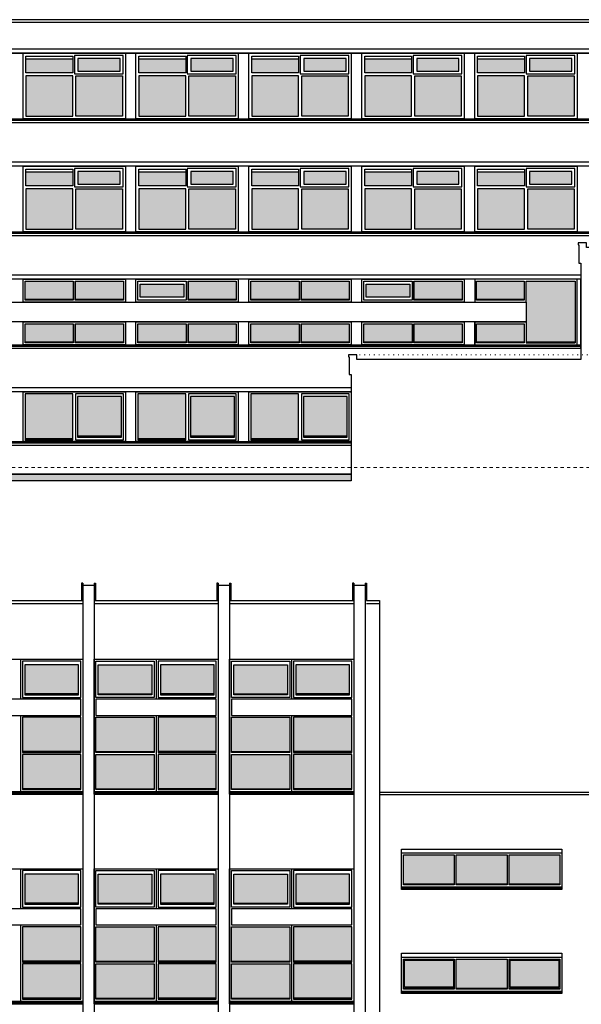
# Model space of a CAD drawing. Extents: x -59835 to 56084, y -767 to 223824.
# Tile 38 of 47: x 18185 to 35593, y 146523 to 177023. Entities that reach past the tile are written whole.
import ezdxf

# ---------------------------------------------------------------- set-up
doc = ezdxf.new("R2010")
doc.units = 0
doc.header["$MEASUREMENT"] = 0
doc.linetypes.add('DASHED', pattern=[200, 100, -100])
doc.linetypes.add('DOT', pattern=[150, 25, -125])
for name, color, linetype in [('102 - MAATVOERING', 7, 'Continuous'), ('21 - BUITENWANDEN', 92, 'Continuous'), ('31 - BUITENKOZIJNEN', 7, 'Continuous'), ('31.1 - ARCERING', 7, 'Continuous'), ('90 - TERREIN', 7, 'Continuous')]:
    doc.layers.add(name, color=color, linetype=linetype)

msp = doc.modelspace()

# ---------------------------------------------------------------- hatches: boundary and pattern name
at = {"layer": '31.1 - ARCERING', "linetype": 'Continuous', "lineweight": 5}
for points in [[(18380, 175373), (18380, 175813), (19830, 175813), (19830, 175373)], [(18380, 175373), (18380, 175813), (19830, 175813), (19830, 175373)], [(19990, 175433), (19990, 175823), (21300, 175823), (21300, 175433)], [(19990, 175433), (19990, 175823), (21300, 175823), (21300, 175433)], [(21880, 175373), (21880, 175813), (23330, 175813), (23330, 175373)], [(21880, 175373), (21880, 175813), (23330, 175813), (23330, 175373)], [(23490, 175433), (23490, 175823), (24800, 175823), (24800, 175433)], [(23490, 175433), (23490, 175823), (24800, 175823), (24800, 175433)], [(25380, 175373), (25380, 175813), (26830, 175813), (26830, 175373)], [(25380, 175373), (25380, 175813), (26830, 175813), (26830, 175373)], [(26990, 175433), (26990, 175823), (28300, 175823), (28300, 175433)], [(26990, 175433), (26990, 175823), (28300, 175823), (28300, 175433)], [(28880, 175373), (28880, 175813), (30330, 175813), (30330, 175373)], [(28880, 175373), (28880, 175813), (30330, 175813), (30330, 175373)], [(30490, 175433), (30490, 175823), (31800, 175823), (31800, 175433)], [(30490, 175433), (30490, 175823), (31800, 175823), (31800, 175433)], [(32380, 175373), (32380, 175813), (33830, 175813), (33830, 175373)], [(32380, 175373), (32380, 175813), (33830, 175813), (33830, 175373)], [(33990, 175433), (33990, 175823), (35300, 175823), (35300, 175433)], [(33990, 175433), (33990, 175823), (35300, 175823), (35300, 175433)], [(18380, 174033), (18380, 175283), (19830, 175283), (19830, 174033)], [(18380, 174033), (18380, 175283), (19830, 175283), (19830, 174033)], [(19930, 174033), (19930, 175283), (21370, 175283), (21370, 174033)], [(19930, 174033), (19930, 175283), (21370, 175283), (21370, 174033)], [(21880, 174033), (21880, 175283), (23330, 175283), (23330, 174033)], [(21880, 174033), (21880, 175283), (23330, 175283), (23330, 174033)], [(23430, 174033), (23430, 175283), (24870, 175283), (24870, 174033)], [(23430, 174033), (23430, 175283), (24870, 175283), (24870, 174033)], [(25380, 174033), (25380, 175283), (26830, 175283), (26830, 174033)], [(25380, 174033), (25380, 175283), (26830, 175283), (26830, 174033)], [(26930, 174033), (26930, 175283), (28370, 175283), (28370, 174033)], [(26930, 174033), (26930, 175283), (28370, 175283), (28370, 174033)], [(28880, 174033), (28880, 175283), (30330, 175283), (30330, 174033)], [(28880, 174033), (28880, 175283), (30330, 175283), (30330, 174033)], [(30430, 174033), (30430, 175283), (31870, 175283), (31870, 174033)], [(30430, 174033), (30430, 175283), (31870, 175283), (31870, 174033)], [(32380, 174033), (32380, 175283), (33830, 175283), (33830, 174033)], [(32380, 174033), (32380, 175283), (33830, 175283), (33830, 174033)], [(33930, 174033), (33930, 175283), (35370, 175283), (35370, 174033)], [(33930, 174033), (33930, 175283), (35370, 175283), (35370, 174033)], [(18380, 171873), (18380, 172313), (19830, 172313), (19830, 171873)], [(18380, 171873), (18380, 172313), (19830, 172313), (19830, 171873)], [(19990, 171933), (19990, 172323), (21300, 172323), (21300, 171933)], [(19990, 171933), (19990, 172323), (21300, 172323), (21300, 171933)], [(21880, 171873), (21880, 172313), (23330, 172313), (23330, 171873)], [(21880, 171873), (21880, 172313), (23330, 172313), (23330, 171873)], [(23490, 171933), (23490, 172323), (24800, 172323), (24800, 171933)], [(23490, 171933), (23490, 172323), (24800, 172323), (24800, 171933)], [(25380, 171873), (25380, 172313), (26830, 172313), (26830, 171873)], [(25380, 171873), (25380, 172313), (26830, 172313), (26830, 171873)], [(26990, 171933), (26990, 172323), (28300, 172323), (28300, 171933)], [(26990, 171933), (26990, 172323), (28300, 172323), (28300, 171933)], [(28880, 171873), (28880, 172313), (30330, 172313), (30330, 171873)], [(28880, 171873), (28880, 172313), (30330, 172313), (30330, 171873)], [(30490, 171933), (30490, 172323), (31800, 172323), (31800, 171933)], [(30490, 171933), (30490, 172323), (31800, 172323), (31800, 171933)], [(32380, 171873), (32380, 172313), (33830, 172313), (33830, 171873)], [(32380, 171873), (32380, 172313), (33830, 172313), (33830, 171873)], [(33990, 171933), (33990, 172323), (35300, 172323), (35300, 171933)], [(33990, 171933), (33990, 172323), (35300, 172323), (35300, 171933)], [(18380, 170533), (18380, 171783), (19830, 171783), (19830, 170533)], [(18380, 170533), (18380, 171783), (19830, 171783), (19830, 170533)], [(19930, 170533), (19930, 171783), (21370, 171783), (21370, 170533)], [(19930, 170533), (19930, 171783), (21370, 171783), (21370, 170533)], [(21880, 170533), (21880, 171783), (23330, 171783), (23330, 170533)], [(21880, 170533), (21880, 171783), (23330, 171783), (23330, 170533)], [(23430, 170533), (23430, 171783), (24870, 171783), (24870, 170533)], [(23430, 170533), (23430, 171783), (24870, 171783), (24870, 170533)], [(25380, 170533), (25380, 171783), (26830, 171783), (26830, 170533)], [(25380, 170533), (25380, 171783), (26830, 171783), (26830, 170533)], [(26930, 170533), (26930, 171783), (28370, 171783), (28370, 170533)], [(26930, 170533), (26930, 171783), (28370, 171783), (28370, 170533)], [(28880, 170533), (28880, 171783), (30330, 171783), (30330, 170533)], [(28880, 170533), (28880, 171783), (30330, 171783), (30330, 170533)], [(30430, 170533), (30430, 171783), (31870, 171783), (31870, 170533)], [(30430, 170533), (30430, 171783), (31870, 171783), (31870, 170533)], [(32380, 170533), (32380, 171783), (33830, 171783), (33830, 170533)], [(32380, 170533), (32380, 171783), (33830, 171783), (33830, 170533)], [(33930, 170533), (33930, 171783), (35370, 171783), (35370, 170533)], [(33930, 170533), (33930, 171783), (35370, 171783), (35370, 170533)], [(18350, 168363), (18350, 168923), (19845, 168923), (19845, 168363)], [(18350, 168363), (18350, 168923), (19845, 168923), (19845, 168363)], [(19905, 168363), (19905, 168923), (21400, 168923), (21400, 168363)], [(19905, 168363), (19905, 168923), (21400, 168923), (21400, 168363)], [(21920, 168423), (21920, 168833), (23275, 168833), (23275, 168423)], [(21920, 168423), (21920, 168833), (23275, 168833), (23275, 168423)], [(23405, 168363), (23405, 168923), (24900, 168923), (24900, 168363)], [(23405, 168363), (23405, 168923), (24900, 168923), (24900, 168363)], [(25350, 168363), (25350, 168923), (26845, 168923), (26845, 168363)], [(25350, 168363), (25350, 168923), (26845, 168923), (26845, 168363)], [(26905, 168363), (26905, 168923), (28400, 168923), (28400, 168363)], [(26905, 168363), (26905, 168923), (28400, 168923), (28400, 168363)], [(28920, 168423), (28920, 168833), (30275, 168833), (30275, 168423)], [(28920, 168423), (28920, 168833), (30275, 168833), (30275, 168423)], [(30405, 168363), (30405, 168923), (31900, 168923), (31900, 168363)], [(30405, 168363), (30405, 168923), (31900, 168923), (31900, 168363)], [(33820, 168363), (33820, 168923), (32340, 168923), (32340, 168363)], [(33820, 168363), (33820, 168923), (32340, 168923), (32340, 168363)], [(35400, 167043), (35400, 168923), (33880, 168923), (33880, 167043)], [(35400, 167043), (35400, 168923), (33880, 168923), (33880, 167043)], [(18350, 167043), (18350, 167603), (19845, 167603), (19845, 167043)], [(18350, 167043), (18350, 167603), (19845, 167603), (19845, 167043)], [(19905, 167043), (19905, 167603), (21400, 167603), (21400, 167043)], [(19905, 167043), (19905, 167603), (21400, 167603), (21400, 167043)], [(21850, 167043), (21850, 167603), (23345, 167603), (23345, 167043)], [(21850, 167043), (21850, 167603), (23345, 167603), (23345, 167043)], [(23405, 167043), (23405, 167603), (24900, 167603), (24900, 167043)], [(23405, 167043), (23405, 167603), (24900, 167603), (24900, 167043)], [(25350, 167043), (25350, 167603), (26845, 167603), (26845, 167043)], [(25350, 167043), (25350, 167603), (26845, 167603), (26845, 167043)], [(26905, 167043), (26905, 167603), (28400, 167603), (28400, 167043)], [(26905, 167043), (26905, 167603), (28400, 167603), (28400, 167043)], [(28850, 167043), (28850, 167603), (30345, 167603), (30345, 167043)], [(28850, 167043), (28850, 167603), (30345, 167603), (30345, 167043)], [(30405, 167043), (30405, 167603), (31900, 167603), (31900, 167043)], [(30405, 167043), (30405, 167603), (31900, 167603), (31900, 167043)], [(33820, 167043), (33820, 167603), (32340, 167603), (32340, 167043)], [(33820, 167043), (33820, 167603), (32340, 167603), (32340, 167043)], [(18350, 164043), (18350, 165433), (19830, 165433), (19830, 164043)], [(18350, 164043), (18350, 165433), (19830, 165433), (19830, 164043)], [(19980, 164123), (19980, 165353), (21340, 165353), (21340, 164123)], [(19980, 164123), (19980, 165353), (21340, 165353), (21340, 164123)], [(21850, 164043), (21850, 165433), (23330, 165433), (23330, 164043)], [(21850, 164043), (21850, 165433), (23330, 165433), (23330, 164043)], [(23480, 164123), (23480, 165353), (24840, 165353), (24840, 164123)], [(23480, 164123), (23480, 165353), (24840, 165353), (24840, 164123)], [(25350, 164043), (25350, 165433), (26830, 165433), (26830, 164043)], [(25350, 164043), (25350, 165433), (26830, 165433), (26830, 164043)], [(26980, 164123), (26980, 165353), (28340, 165353), (28340, 164123)], [(26980, 164123), (26980, 165353), (28340, 165353), (28340, 164123)], [(20010, 156143), (20010, 157043), (18345, 157043), (18345, 156143)], [(20010, 156143), (20010, 157043), (18345, 157043), (18345, 156143)], [(20620, 156143), (20620, 157043), (22285, 157043), (22285, 156143)], [(20620, 156143), (20620, 157043), (22285, 157043), (22285, 156143)], [(24210, 156143), (24210, 157043), (22545, 157043), (22545, 156143)], [(24210, 156143), (24210, 157043), (22545, 157043), (22545, 156143)], [(24820, 156143), (24820, 157043), (26485, 157043), (26485, 156143)], [(24820, 156143), (24820, 157043), (26485, 157043), (26485, 156143)], [(28410, 156143), (28410, 157043), (26745, 157043), (26745, 156143)], [(28410, 156143), (28410, 157043), (26745, 157043), (26745, 156143)], [(20080, 154353), (20080, 155413), (18275, 155413), (18275, 154353)], [(20080, 154353), (20080, 155413), (18275, 155413), (18275, 154353)], [(20550, 154353), (20550, 155413), (22355, 155413), (22355, 154353)], [(20550, 154353), (20550, 155413), (22355, 155413), (22355, 154353)], [(24280, 154353), (24280, 155413), (22475, 155413), (22475, 154353)], [(24280, 154353), (24280, 155413), (22475, 155413), (22475, 154353)], [(24750, 154353), (24750, 155413), (26555, 155413), (26555, 154353)], [(24750, 154353), (24750, 155413), (26555, 155413), (26555, 154353)], [(28480, 154353), (28480, 155413), (26675, 155413), (26675, 154353)], [(28480, 154353), (28480, 155413), (26675, 155413), (26675, 154353)], [(20080, 153203), (20080, 154263), (18275, 154263), (18275, 153203)], [(20080, 153203), (20080, 154263), (18275, 154263), (18275, 153203)], [(20550, 153203), (20550, 154263), (22355, 154263), (22355, 153203)], [(20550, 153203), (20550, 154263), (22355, 154263), (22355, 153203)], [(24280, 153203), (24280, 154263), (22475, 154263), (22475, 153203)], [(24280, 153203), (24280, 154263), (22475, 154263), (22475, 153203)], [(24750, 153203), (24750, 154263), (26555, 154263), (26555, 153203)], [(24750, 153203), (24750, 154263), (26555, 154263), (26555, 153203)], [(28480, 153203), (28480, 154263), (26675, 154263), (26675, 153203)], [(28480, 153203), (28480, 154263), (26675, 154263), (26675, 153203)], [(30080, 150253), (30080, 151153), (31656.625, 151153), (31656.625, 150253)], [(30080, 150253), (30080, 151153), (31656.625, 151153), (31656.625, 150253)], [(31716.625, 150253), (31716.625, 151153), (33293.25, 151153), (33293.25, 150253)], [(31716.625, 150253), (31716.625, 151153), (33293.25, 151153), (33293.25, 150253)], [(33353.25, 151153), (33353.25, 150253), (34929.875, 150253), (34929.875, 151153)], [(33353.25, 151153), (33353.25, 150253), (34929.875, 150253), (34929.875, 151153)], [(20010, 149653), (20010, 150553), (18345, 150553), (18345, 149653)], [(20010, 149653), (20010, 150553), (18345, 150553), (18345, 149653)], [(20620, 149653), (20620, 150553), (22285, 150553), (22285, 149653)], [(20620, 149653), (20620, 150553), (22285, 150553), (22285, 149653)], [(24210, 149653), (24210, 150553), (22545, 150553), (22545, 149653)], [(24210, 149653), (24210, 150553), (22545, 150553), (22545, 149653)], [(24820, 149653), (24820, 150553), (26485, 150553), (26485, 149653)], [(24820, 149653), (24820, 150553), (26485, 150553), (26485, 149653)], [(28410, 149653), (28410, 150553), (26745, 150553), (26745, 149653)], [(28410, 149653), (28410, 150553), (26745, 150553), (26745, 149653)], [(20080, 147863), (20080, 148923), (18275, 148923), (18275, 147863)], [(20080, 147863), (20080, 148923), (18275, 148923), (18275, 147863)], [(20550, 147863), (20550, 148923), (22355, 148923), (22355, 147863)], [(20550, 147863), (20550, 148923), (22355, 148923), (22355, 147863)], [(24280, 147863), (24280, 148923), (22475, 148923), (22475, 147863)], [(24280, 147863), (24280, 148923), (22475, 148923), (22475, 147863)], [(24750, 147863), (24750, 148923), (26555, 148923), (26555, 147863)], [(24750, 147863), (24750, 148923), (26555, 148923), (26555, 147863)], [(28480, 147863), (28480, 148923), (26675, 148923), (26675, 147863)], [(28480, 147863), (28480, 148923), (26675, 148923), (26675, 147863)], [(20080, 146713), (20080, 147773), (18275, 147773), (18275, 146713)], [(20080, 146713), (20080, 147773), (18275, 147773), (18275, 146713)], [(20550, 146713), (20550, 147773), (22355, 147773), (22355, 146713)], [(20550, 146713), (20550, 147773), (22355, 147773), (22355, 146713)], [(24280, 146713), (24280, 147773), (22475, 147773), (22475, 146713)], [(24280, 146713), (24280, 147773), (22475, 147773), (22475, 146713)], [(24750, 146713), (24750, 147773), (26555, 147773), (26555, 146713)], [(24750, 146713), (24750, 147773), (26555, 147773), (26555, 146713)], [(28480, 146713), (28480, 147773), (26675, 147773), (26675, 146713)], [(28480, 146713), (28480, 147773), (26675, 147773), (26675, 146713)], [(30110, 147053), (30110, 147893), (31626.625, 147893), (31626.625, 147053)], [(30110, 147053), (30110, 147893), (31626.625, 147893), (31626.625, 147053)], [(31716.625, 147023), (31716.625, 147923), (33293.25, 147923), (33293.25, 147023)], [(31716.625, 147023), (31716.625, 147923), (33293.25, 147923), (33293.25, 147023)], [(33383.25, 147053), (33383.25, 147893), (34899.875, 147893), (34899.875, 147053)], [(33383.25, 147053), (33383.25, 147893), (34899.875, 147893), (34899.875, 147053)]]:
    msp.add_hatch(color=253, dxfattribs=at).paths.add_polyline_path(points)
at = {"layer": '90 - TERREIN', "linetype": 'Continuous', "lineweight": 5}
msp.add_hatch(color=7, dxfattribs=at).paths.add_polyline_path([(9190, 162743), (9390, 162943), (28460, 162943), (28460, 162743)])

# ---------------------------------------------------------------- linework, layer by layer
at = {"layer": '102 - MAATVOERING', "color": 8, "linetype": 'DOT', "lineweight": 5}
msp.add_lwpolyline([(43740, 166643), (28380, 166643)], dxfattribs=at)
at = {"layer": '102 - MAATVOERING', "color": 213, "linetype": 'DASHED', "lineweight": 13}
msp.add_lwpolyline([(-43250, 163153), (43190, 163153)], dxfattribs=at)
at = {"layer": '21 - BUITENWANDEN', "color": 92, "linetype": 'Continuous', "lineweight": 25}
for points in [[(43210, 177023), (-36410, 177023)], [(43210, 177023), (-36410, 177023)], [(43210, 176933), (-36410, 176933)], [(43210, 176933), (-36410, 176933)], [(38960, 176113), (-35940, 176113)], [(38960, 175983), (-35940, 175983)], [(-20510, 173843), (38960, 173843)], [(38960, 172613), (-2875, 172613)], [(38960, 172483), (-2875, 172483)], [(-2875, 170343), (38960, 170343)], [(38130, 170113), (38130, 169963), (35750, 169963), (35750, 170113), (35500, 170113), (35500, 170053), (35520, 170053), (35520, 169483)], [(38130, 170113), (38130, 169963), (35750, 169963), (35750, 170113), (35500, 170113), (35500, 170053), (35520, 170053), (35520, 169483)], [(35520, 169483), (35580, 169483), (35580, 166643), (35580, 166493), (28630, 166493), (28630, 166643), (28380, 166643), (28380, 166583), (28400, 166583), (28400, 166033), (28460, 166033), (28460, 162943)], [(35520, 169483), (35580, 169483), (35580, 166643), (35580, 166493), (28630, 166493), (28630, 166643), (28380, 166643), (28380, 166583), (28400, 166583), (28400, 166033), (28460, 166033), (28460, 162943)], [(35580, 169113), (-2875, 169113)], [(35580, 168983), (-2875, 168983)], [(35580, 169113), (35580, 166843)], [(-2875, 166843), (35580, 166843)], [(28460, 165623), (-2875, 165623)], [(28460, 165493), (-2875, 165493)], [(28460, 162943), (9390, 162943), (9390, 163113), (7920, 163113), (7920, 162963), (5190, 162963), (5190, 163043), (-2875, 163043)], [(20140, 159573), (20100, 159573), (20100, 159033)], [(20140, 159573), (20140, 138863)], [(20490, 159573), (20490, 138863)], [(20490, 159573), (20530, 159573), (20530, 159033)], [(24340, 159573), (24300, 159573), (24300, 159033)], [(24340, 159573), (24340, 138863)], [(24690, 159573), (24730, 159573), (24730, 159033)], [(24690, 159573), (24690, 159033)], [(28540, 159573), (28500, 159573), (28500, 159033)], [(28540, 159573), (28540, 138863)], [(28890, 159573), (28890, 138863)], [(28890, 159573), (28930, 159573), (28930, 159033)], [(20140, 159503), (20490, 159503)], [(20490, 159503), (20490, 138863)], [(24340, 159503), (24690, 159503)], [(24690, 159503), (24690, 138863)], [(28540, 159503), (28890, 159503)], [(28890, 159503), (28890, 138863)], [(16290, 159033), (20140, 159033)], [(16290, 158943), (20140, 158943)], [(20490, 159033), (24340, 159033)], [(20490, 158943), (24340, 158943)], [(24690, 159033), (28540, 159033)], [(24690, 158943), (28540, 158943)], [(28930, 159033), (29340, 159033)], [(28930, 158943), (29340, 158943)], [(29340, 159033), (29340, 138913)], [(16290, 157213), (20140, 157213)], [(20490, 157213), (24340, 157213)], [(24690, 157213), (28540, 157213)], [(16290, 153033), (20140, 153033)], [(16290, 153033), (20140, 153033)], [(20490, 153033), (24340, 153033)], [(20490, 153033), (24340, 153033)], [(24690, 153033), (28540, 153033)], [(24690, 153033), (28540, 153033)], [(39700, 153083), (29340, 153083)], [(39700, 153013), (29340, 153013)], [(30020, 151213), (30020, 151333), (34990, 151333), (34990, 151213)], [(16290, 150723), (20140, 150723)], [(20490, 150723), (24340, 150723)], [(24690, 150723), (28540, 150723)], [(30020, 147983), (30020, 148103), (34990, 148103), (34990, 147983)], [(16290, 146543), (20140, 146543)], [(16290, 146543), (20140, 146543)], [(20490, 146543), (24340, 146543)], [(20490, 146543), (24340, 146543)], [(24690, 146543), (28540, 146543)], [(24690, 146543), (28540, 146543)]]:
    msp.add_lwpolyline(points, dxfattribs=at)
for points in [[(34990, 150083), (30020, 150083), (30020, 151213), (34990, 151213)], [(34990, 146853), (30020, 146853), (30020, 147983), (34990, 147983)]]:
    msp.add_lwpolyline(points, close=True, dxfattribs=at)
at = {"layer": '31 - BUITENKOZIJNEN', "color": 92, "linetype": 'Continuous', "lineweight": 25}
for points in [[(-35940, 175983), (38960, 175983)], [(18380, 175813), (18380, 175893)], [(18380, 175813), (19830, 175813)], [(21880, 175813), (21880, 175893)], [(21880, 175813), (23330, 175813)], [(25380, 175813), (25380, 175893)], [(25380, 175813), (26830, 175813)], [(28880, 175813), (28880, 175893)], [(28880, 175813), (30330, 175813)], [(32380, 175813), (32380, 175893)], [(32380, 175813), (33830, 175813)], [(-20510, 173953), (38960, 173953)], [(-20510, 173913), (38960, 173913)], [(-20510, 173913), (38960, 173913)], [(-20510, 173843), (38960, 173843)], [(38960, 172483), (-2710, 172483)], [(18380, 172313), (18380, 172393)], [(21880, 172313), (21880, 172393)], [(25380, 172313), (25380, 172393)], [(28880, 172313), (28880, 172393)], [(32380, 172313), (32380, 172393)], [(18380, 172313), (19830, 172313)], [(21880, 172313), (23330, 172313)], [(25380, 172313), (26830, 172313)], [(28880, 172313), (30330, 172313)], [(32380, 172313), (33830, 172313)], [(-2710, 170453), (38960, 170453)], [(-2710, 170413), (38960, 170413)], [(-2710, 170413), (38960, 170413)], [(-2710, 170343), (38960, 170343)], [(35580, 166843), (35580, 168983), (35460, 168983)], [(19845, 168923), (19845, 168333)], [(19905, 168923), (19905, 168333)], [(23345, 168923), (23345, 168333)], [(23405, 168923), (23405, 168333)], [(26845, 168923), (26845, 168333)], [(26905, 168923), (26905, 168333)], [(30345, 168923), (30345, 168333)], [(30405, 168923), (30405, 168333)], [(33880, 168273), (33880, 168923), (35400, 168923), (35400, 167013)], [(18350, 168363), (19845, 168363)], [(19905, 168363), (21400, 168363)], [(23405, 168363), (24900, 168363)], [(25350, 168363), (26845, 168363)], [(26905, 168363), (28400, 168363)], [(30405, 168363), (31900, 168363)], [(32340, 168363), (33820, 168363)], [(32290, 168273), (33880, 168273)], [(19845, 167603), (19845, 167013)], [(19905, 167603), (19905, 167013)], [(23345, 167603), (23345, 167013)], [(23405, 167603), (23405, 167013)], [(26845, 167603), (26845, 167013)], [(26905, 167603), (26905, 167013)], [(30345, 167603), (30345, 167013)], [(30405, 167603), (30405, 167013)], [(32290, 166953), (32290, 167663), (33880, 167663), (33880, 167013), (35400, 167013)], [(-2710, 166953), (35580, 166953)], [(-2710, 166913), (35580, 166913)], [(-2710, 166913), (35580, 166913)], [(-2710, 166843), (35580, 166843)], [(18350, 167043), (19845, 167043)], [(19905, 167043), (21400, 167043)], [(21850, 167043), (23345, 167043)], [(23405, 167043), (24900, 167043)], [(25350, 167043), (26845, 167043)], [(26905, 167043), (28400, 167043)], [(28850, 167043), (30345, 167043)], [(30405, 167043), (31900, 167043)], [(32340, 167043), (33820, 167043)], [(33880, 167043), (35400, 167043)], [(35580, 166953), (35580, 166843)], [(21340, 164123), (19980, 164123)], [(24840, 164123), (23480, 164123)], [(28340, 164123), (26980, 164123)], [(9390, 163953), (28440, 163953)], [(9390, 163913), (28440, 163913)], [(9390, 163843), (28440, 163843)], [(19830, 164043), (18350, 164043)], [(23330, 164043), (21850, 164043)], [(26830, 164043), (25350, 164043)], [(18215, 157213), (18215, 155973)], [(22415, 157213), (22415, 155973)], [(26615, 157213), (26615, 155973)], [(20010, 156143), (18345, 156143)], [(20620, 156143), (22285, 156143)], [(24210, 156143), (22545, 156143)], [(24820, 156143), (26485, 156143)], [(28410, 156143), (26745, 156143)], [(18215, 155473), (18215, 153113)], [(22415, 155473), (22415, 153113)], [(26615, 155473), (26615, 153113)], [(20080, 154353), (18275, 154353)], [(20550, 154353), (22355, 154353)], [(24280, 154353), (22475, 154353)], [(24750, 154353), (26555, 154353)], [(28480, 154353), (26675, 154353)], [(16290, 153113), (20140, 153113)], [(20080, 153203), (18275, 153203)], [(20490, 153113), (24340, 153113)], [(20550, 153203), (22355, 153203)], [(24280, 153203), (22475, 153203)], [(24690, 153113), (28540, 153113)], [(24750, 153203), (26555, 153203)], [(28480, 153203), (26675, 153203)], [(18215, 150723), (18215, 149483)], [(22415, 150723), (22415, 149483)], [(26615, 150723), (26615, 149483)], [(30020, 150163), (34990, 150163)], [(30080, 150253), (31656.625, 150253)], [(31716.625, 150253), (33293.25, 150253)], [(33353.25, 150253), (34929.875, 150253)], [(20010, 149653), (18345, 149653)], [(20620, 149653), (22285, 149653)], [(24210, 149653), (22545, 149653)], [(24820, 149653), (26485, 149653)], [(28410, 149653), (26745, 149653)], [(18215, 148983), (18215, 146623)], [(22415, 148983), (22415, 146623)], [(26615, 148983), (26615, 146623)], [(20080, 147863), (18275, 147863)], [(20550, 147863), (22355, 147863)], [(24280, 147863), (22475, 147863)], [(24750, 147863), (26555, 147863)], [(28480, 147863), (26675, 147863)], [(30080, 147023), (31656.625, 147023)], [(31716.625, 147023), (33293.25, 147023)], [(33353.25, 147023), (34929.875, 147023)], [(20080, 146713), (18275, 146713)], [(20550, 146713), (22355, 146713)], [(24280, 146713), (22475, 146713)], [(24750, 146713), (26555, 146713)], [(28480, 146713), (26675, 146713)], [(30020, 146933), (34990, 146933)], [(16290, 146623), (20140, 146623)], [(20490, 146623), (24340, 146623)], [(24690, 146623), (28540, 146623)]]:
    msp.add_lwpolyline(points, dxfattribs=at)
for points in [[(18290, 173953), (18290, 175983), (21460, 175983), (21460, 173953)], [(19830, 175893), (19830, 175373), (18380, 175373), (18380, 175893)], [(19880, 175913), (19880, 175343), (21390, 175343), (21390, 175913)], [(19990, 175823), (19990, 175433), (21300, 175433), (21300, 175823)], [(21790, 173953), (21790, 175983), (24960, 175983), (24960, 173953)], [(23330, 175893), (23330, 175373), (21880, 175373), (21880, 175893)], [(23380, 175913), (23380, 175343), (24890, 175343), (24890, 175913)], [(23490, 175823), (23490, 175433), (24800, 175433), (24800, 175823)], [(25290, 173953), (25290, 175983), (28460, 175983), (28460, 173953)], [(26830, 175893), (26830, 175373), (25380, 175373), (25380, 175893)], [(26880, 175913), (26880, 175343), (28390, 175343), (28390, 175913)], [(26990, 175823), (26990, 175433), (28300, 175433), (28300, 175823)], [(28790, 173953), (28790, 175983), (31960, 175983), (31960, 173953)], [(30330, 175893), (30330, 175373), (28880, 175373), (28880, 175893)], [(30380, 175913), (30380, 175343), (31890, 175343), (31890, 175913)], [(30490, 175823), (30490, 175433), (31800, 175433), (31800, 175823)], [(32290, 173953), (32290, 175983), (35460, 175983), (35460, 173953)], [(33830, 175893), (33830, 175373), (32380, 175373), (32380, 175893)], [(33880, 175913), (33880, 175343), (35390, 175343), (35390, 175913)], [(33990, 175823), (33990, 175433), (35300, 175433), (35300, 175823)], [(19830, 174033), (19830, 175283), (18380, 175283), (18380, 174033)], [(19930, 174033), (19930, 175283), (21370, 175283), (21370, 174033)], [(23330, 174033), (23330, 175283), (21880, 175283), (21880, 174033)], [(23430, 174033), (23430, 175283), (24870, 175283), (24870, 174033)], [(26830, 174033), (26830, 175283), (25380, 175283), (25380, 174033)], [(26930, 174033), (26930, 175283), (28370, 175283), (28370, 174033)], [(30330, 174033), (30330, 175283), (28880, 175283), (28880, 174033)], [(30430, 174033), (30430, 175283), (31870, 175283), (31870, 174033)], [(33830, 174033), (33830, 175283), (32380, 175283), (32380, 174033)], [(33930, 174033), (33930, 175283), (35370, 175283), (35370, 174033)], [(18290, 170453), (18290, 172483), (21460, 172483), (21460, 170453)], [(19830, 172393), (19830, 171873), (18380, 171873), (18380, 172393)], [(19880, 172413), (19880, 171843), (21390, 171843), (21390, 172413)], [(21790, 170453), (21790, 172483), (24960, 172483), (24960, 170453)], [(23330, 172393), (23330, 171873), (21880, 171873), (21880, 172393)], [(23380, 172413), (23380, 171843), (24890, 171843), (24890, 172413)], [(25290, 170453), (25290, 172483), (28460, 172483), (28460, 170453)], [(26830, 172393), (26830, 171873), (25380, 171873), (25380, 172393)], [(26880, 172413), (26880, 171843), (28390, 171843), (28390, 172413)], [(28790, 170453), (28790, 172483), (31960, 172483), (31960, 170453)], [(30330, 172393), (30330, 171873), (28880, 171873), (28880, 172393)], [(30380, 172413), (30380, 171843), (31890, 171843), (31890, 172413)], [(32290, 170453), (32290, 172483), (35460, 172483), (35460, 170453)], [(33830, 172393), (33830, 171873), (32380, 171873), (32380, 172393)], [(33880, 172413), (33880, 171843), (35390, 171843), (35390, 172413)], [(19990, 172323), (19990, 171933), (21300, 171933), (21300, 172323)], [(23490, 172323), (23490, 171933), (24800, 171933), (24800, 172323)], [(26990, 172323), (26990, 171933), (28300, 171933), (28300, 172323)], [(30490, 172323), (30490, 171933), (31800, 171933), (31800, 172323)], [(33990, 172323), (33990, 171933), (35300, 171933), (35300, 172323)], [(19830, 170533), (19830, 171783), (18380, 171783), (18380, 170533)], [(19930, 170533), (19930, 171783), (21370, 171783), (21370, 170533)], [(23330, 170533), (23330, 171783), (21880, 171783), (21880, 170533)], [(23430, 170533), (23430, 171783), (24870, 171783), (24870, 170533)], [(26830, 170533), (26830, 171783), (25380, 171783), (25380, 170533)], [(26930, 170533), (26930, 171783), (28370, 171783), (28370, 170533)], [(30330, 170533), (30330, 171783), (28880, 171783), (28880, 170533)], [(30430, 170533), (30430, 171783), (31870, 171783), (31870, 170533)], [(33830, 170533), (33830, 171783), (32380, 171783), (32380, 170533)], [(33930, 170533), (33930, 171783), (35370, 171783), (35370, 170533)], [(18290, 168273), (18290, 168983), (21460, 168983), (21460, 168273)], [(21790, 168273), (21790, 168983), (24960, 168983), (24960, 168273)], [(25290, 168273), (25290, 168983), (28460, 168983), (28460, 168273)], [(28790, 168273), (28790, 168983), (31960, 168983), (31960, 168273)], [(32290, 167663), (32290, 166953), (35460, 166953), (35460, 168983), (32290, 168983), (32290, 168273), (33880, 168273), (33880, 167663)], [(18350, 168333), (18350, 168923), (19845, 168923), (19845, 168333)], [(19905, 168333), (19905, 168923), (21400, 168923), (21400, 168333)], [(21850, 168333), (21850, 168923), (23345, 168923), (23345, 168333)], [(21920, 168423), (21920, 168833), (23275, 168833), (23275, 168423)], [(23405, 168333), (23405, 168923), (24900, 168923), (24900, 168333)], [(25350, 168333), (25350, 168923), (26845, 168923), (26845, 168333)], [(26905, 168333), (26905, 168923), (28400, 168923), (28400, 168333)], [(28850, 168333), (28850, 168923), (30345, 168923), (30345, 168333)], [(28920, 168423), (28920, 168833), (30275, 168833), (30275, 168423)], [(30405, 168333), (30405, 168923), (31900, 168923), (31900, 168333)], [(33820, 168923), (33820, 168333), (32340, 168333), (32340, 168923)], [(-1130, 168273), (33880, 168273), (33880, 167663), (-1130, 167663)], [(18290, 166953), (18290, 167663), (21460, 167663), (21460, 166953)], [(18350, 167013), (18350, 167603), (19845, 167603), (19845, 167013)], [(19905, 167013), (19905, 167603), (21400, 167603), (21400, 167013)], [(21790, 166953), (21790, 167663), (24960, 167663), (24960, 166953)], [(21850, 167013), (21850, 167603), (23345, 167603), (23345, 167013)], [(23405, 167013), (23405, 167603), (24900, 167603), (24900, 167013)], [(25290, 166953), (25290, 167663), (28460, 167663), (28460, 166953)], [(25350, 167013), (25350, 167603), (26845, 167603), (26845, 167013)], [(26905, 167013), (26905, 167603), (28400, 167603), (28400, 167013)], [(28790, 166953), (28790, 167663), (31960, 167663), (31960, 166953)], [(28850, 167013), (28850, 167603), (30345, 167603), (30345, 167013)], [(30405, 167013), (30405, 167603), (31900, 167603), (31900, 167013)], [(33820, 167603), (33820, 167013), (32340, 167013), (32340, 167603)], [(18290, 163953), (18290, 165493), (21460, 165493), (21460, 163953)], [(19830, 164013), (19830, 165433), (18350, 165433), (18350, 164013)], [(21400, 164013), (21400, 165433), (19920, 165433), (19920, 164013)], [(21340, 164093), (21340, 165353), (19980, 165353), (19980, 164093)], [(21790, 163953), (21790, 165493), (24960, 165493), (24960, 163953)], [(23330, 164013), (23330, 165433), (21850, 165433), (21850, 164013)], [(24900, 164013), (24900, 165433), (23420, 165433), (23420, 164013)], [(24840, 164093), (24840, 165353), (23480, 165353), (23480, 164093)], [(25290, 163953), (25290, 165493), (28460, 165493), (28460, 163953)], [(26830, 164013), (26830, 165433), (25350, 165433), (25350, 164013)], [(28400, 164013), (28400, 165433), (26920, 165433), (26920, 164013)], [(28340, 164093), (28340, 165353), (26980, 165353), (26980, 164093)], [(16290, 157213), (20140, 157213), (20140, 153033), (16290, 153033)], [(20080, 157153), (18275, 157153), (18275, 156023), (20080, 156023)], [(20490, 157213), (24340, 157213), (24340, 153033), (20490, 153033)], [(20550, 157153), (22355, 157153), (22355, 156023), (20550, 156023)], [(24280, 157153), (22475, 157153), (22475, 156023), (24280, 156023)], [(24690, 157213), (28540, 157213), (28540, 153033), (24690, 153033)], [(24750, 157153), (26555, 157153), (26555, 156023), (24750, 156023)], [(28480, 157153), (26675, 157153), (26675, 156023), (28480, 156023)], [(20010, 157043), (18345, 157043), (18345, 156113), (20010, 156113)], [(20620, 157043), (22285, 157043), (22285, 156113), (20620, 156113)], [(24210, 157043), (22545, 157043), (22545, 156113), (24210, 156113)], [(24820, 157043), (26485, 157043), (26485, 156113), (24820, 156113)], [(28410, 157043), (26745, 157043), (26745, 156113), (28410, 156113)], [(20080, 155973), (16350, 155973), (16350, 155473), (20080, 155473)], [(24280, 155973), (20550, 155973), (20550, 155473), (24280, 155473)], [(28480, 155973), (24750, 155973), (24750, 155473), (28480, 155473)], [(20080, 155413), (18275, 155413), (18275, 154323), (20080, 154323)], [(20550, 155413), (22355, 155413), (22355, 154323), (20550, 154323)], [(24280, 155413), (22475, 155413), (22475, 154323), (24280, 154323)], [(24750, 155413), (26555, 155413), (26555, 154323), (24750, 154323)], [(28480, 155413), (26675, 155413), (26675, 154323), (28480, 154323)], [(20080, 154263), (18275, 154263), (18275, 153173), (20080, 153173)], [(20550, 154263), (22355, 154263), (22355, 153173), (20550, 153173)], [(24280, 154263), (22475, 154263), (22475, 153173), (24280, 153173)], [(24750, 154263), (26555, 154263), (26555, 153173), (24750, 153173)], [(28480, 154263), (26675, 154263), (26675, 153173), (28480, 153173)], [(34990, 150083), (30020, 150083), (30020, 151213), (34990, 151213)], [(31656.625, 150223), (30080, 150223), (30080, 151153), (31656.625, 151153)], [(33293.25, 150223), (31716.625, 150223), (31716.625, 151153), (33293.25, 151153)], [(34929.875, 150223), (33353.25, 150223), (33353.25, 151153), (34929.875, 151153)], [(16290, 150723), (20140, 150723), (20140, 146543), (16290, 146543)], [(20490, 150723), (24340, 150723), (24340, 146543), (20490, 146543)], [(24690, 150723), (28540, 150723), (28540, 146543), (24690, 146543)], [(20080, 150663), (18275, 150663), (18275, 149533), (20080, 149533)], [(20010, 150553), (18345, 150553), (18345, 149623), (20010, 149623)], [(20550, 150663), (22355, 150663), (22355, 149533), (20550, 149533)], [(20620, 150553), (22285, 150553), (22285, 149623), (20620, 149623)], [(24280, 150663), (22475, 150663), (22475, 149533), (24280, 149533)], [(24210, 150553), (22545, 150553), (22545, 149623), (24210, 149623)], [(24750, 150663), (26555, 150663), (26555, 149533), (24750, 149533)], [(24820, 150553), (26485, 150553), (26485, 149623), (24820, 149623)], [(28480, 150663), (26675, 150663), (26675, 149533), (28480, 149533)], [(28410, 150553), (26745, 150553), (26745, 149623), (28410, 149623)], [(20080, 149483), (16350, 149483), (16350, 148983), (20080, 148983)], [(24280, 149483), (20550, 149483), (20550, 148983), (24280, 148983)], [(28480, 149483), (24750, 149483), (24750, 148983), (28480, 148983)], [(20080, 148923), (18275, 148923), (18275, 147833), (20080, 147833)], [(20550, 148923), (22355, 148923), (22355, 147833), (20550, 147833)], [(24280, 148923), (22475, 148923), (22475, 147833), (24280, 147833)], [(24750, 148923), (26555, 148923), (26555, 147833), (24750, 147833)], [(28480, 148923), (26675, 148923), (26675, 147833), (28480, 147833)], [(34990, 146853), (30020, 146853), (30020, 147983), (34990, 147983)], [(20080, 147773), (18275, 147773), (18275, 146683), (20080, 146683)], [(20550, 147773), (22355, 147773), (22355, 146683), (20550, 146683)], [(24280, 147773), (22475, 147773), (22475, 146683), (24280, 146683)], [(24750, 147773), (26555, 147773), (26555, 146683), (24750, 146683)], [(28480, 147773), (26675, 147773), (26675, 146683), (28480, 146683)], [(31656.625, 146993), (30080, 146993), (30080, 147923), (31656.625, 147923)], [(31626.625, 147053), (30110, 147053), (30110, 147893), (31626.625, 147893)], [(33293.25, 146993), (31716.625, 146993), (31716.625, 147923), (33293.25, 147923)], [(34929.875, 146993), (33353.25, 146993), (33353.25, 147923), (34929.875, 147923)], [(34899.875, 147053), (33383.25, 147053), (33383.25, 147893), (34899.875, 147893)]]:
    msp.add_lwpolyline(points, close=True, dxfattribs=at)
at = {"layer": '31 - BUITENKOZIJNEN', "color": 5, "linetype": 'Continuous', "lineweight": 5}
for points in [[(16290, 153073), (20140, 153073)], [(20490, 153073), (24340, 153073)], [(24690, 153073), (28540, 153073)], [(30020, 150123), (34990, 150123)], [(30020, 146893), (34990, 146893)], [(16290, 146583), (20140, 146583)], [(20490, 146583), (24340, 146583)], [(24690, 146583), (28540, 146583)]]:
    msp.add_lwpolyline(points, dxfattribs=at)
at = {"layer": '90 - TERREIN', "color": 92, "linetype": 'Continuous', "lineweight": 25}
for points in [[(9390, 162943), (28460, 162943)], [(28460, 162943), (28460, 162743)], [(28460, 162743), (9190, 162743)]]:
    msp.add_lwpolyline(points, dxfattribs=at)

doc.saveas('drawing.dxf')
